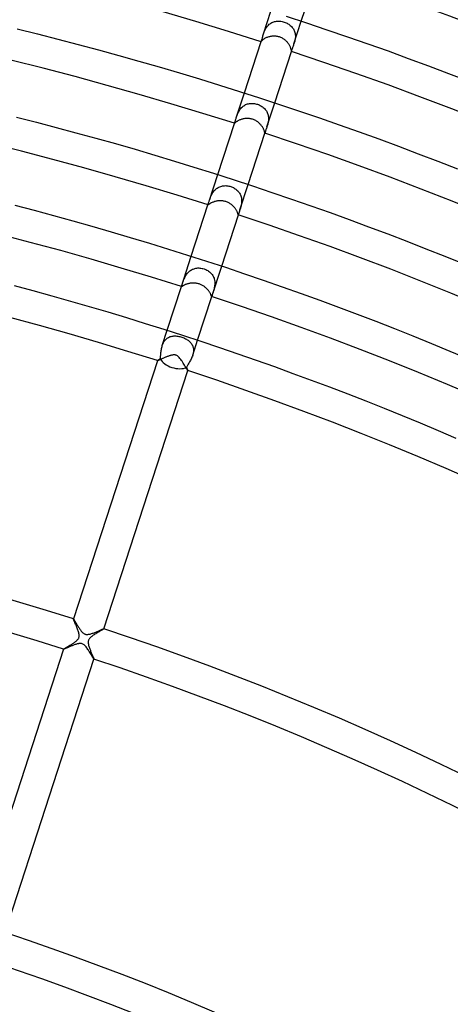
# Model space of a CAD drawing. Header units: millimetres. Extents: x -660 to 660, y -630 to 630.
# Tile 112 of 131: x 103 to 157, y 297 to 420. Entities that reach past the tile are written whole.
import ezdxf

# ---------------------------------------------------------------- set-up
doc = ezdxf.new("R2010")
doc.units = ezdxf.units.MM
doc.layers.add('HIDDEN', color=7, linetype='Continuous')
doc.layers.add('THICK', color=7, linetype='Continuous')

msp = doc.modelspace()

# ---------------------------------------------------------------- linework, layer by layer
at = {"layer": 'HIDDEN'}
for p, q in [((133.76, 418.16), (134.68, 420.98)), ((134.29, 419.17), (134.38, 419.26)), ((134.38, 419.26), (134.48, 419.35)), ((134.48, 419.35), (134.58, 419.43)), ((134.58, 419.43), (134.68, 419.5)), ((134.68, 419.5), (134.79, 419.56)), ((134.79, 419.56), (134.91, 419.62)), ((134.91, 419.62), (135.03, 419.66)), ((135.03, 419.66), (135.15, 419.7)), ((135.15, 419.7), (135.27, 419.72)), ((135.27, 419.72), (135.4, 419.74)), ((135.4, 419.74), (135.53, 419.75)), ((135.53, 419.75), (135.66, 419.75)), ((135.66, 419.75), (135.8, 419.75)), ((135.8, 419.75), (135.94, 419.73)), ((135.94, 419.73), (136.08, 419.71)), ((136.08, 419.71), (136.21, 419.68)), ((136.21, 419.68), (136.35, 419.64)), ((136.35, 419.64), (136.47, 419.59)), ((136.47, 419.59), (136.58, 419.55)), ((136.58, 419.55), (136.7, 419.49)), ((136.7, 419.49), (136.81, 419.43)), ((136.81, 419.43), (136.91, 419.37)), ((136.91, 419.37), (137.01, 419.3)), ((137.01, 419.3), (137.11, 419.22)), ((137.57, 416.92), (138.49, 419.74)), ((133.69, 417.93), (133.73, 418.04)), ((133.73, 418.04), (133.76, 418.16)), ((133.76, 418.16), (133.8, 418.27)), ((133.8, 418.27), (133.85, 418.39)), ((133.85, 418.39), (133.89, 418.5)), ((133.89, 418.5), (133.94, 418.62)), ((133.94, 418.62), (134, 418.73)), ((134, 418.73), (134.06, 418.85)), ((134.06, 418.85), (134.13, 418.96)), ((134.13, 418.96), (134.21, 419.06)), ((134.21, 419.06), (134.29, 419.17)), ((137.11, 419.22), (137.2, 419.14)), ((137.2, 419.14), (137.28, 419.06)), ((137.28, 419.06), (137.36, 418.97)), ((137.36, 418.97), (137.44, 418.87)), ((137.44, 418.87), (137.5, 418.77)), ((137.5, 418.77), (137.56, 418.67)), ((137.56, 418.67), (137.61, 418.56)), ((137.61, 418.56), (137.65, 418.45)), ((137.65, 418.45), (137.69, 418.33)), ((137.69, 418.33), (137.71, 418.21)), ((137.71, 418.21), (137.73, 418.09)), ((137.73, 418.09), (137.74, 417.97)), ((133.45, 417.18), (133.46, 417.19)), ((133.45, 417.18), (133.45, 417.18)), ((133.45, 417.18), (133.45, 417.18)), ((133.45, 417.18), (133.45, 417.18)), ((133.45, 417.18), (133.45, 417.18)), ((133.45, 417.18), (133.45, 417.18)), ((133.45, 417.18), (133.45, 417.18)), ((133.45, 417.18), (133.45, 417.18)), ((133.46, 417.19), (133.47, 417.21)), ((133.47, 417.21), (133.48, 417.24)), ((133.48, 417.24), (133.5, 417.28)), ((133.5, 417.28), (133.52, 417.33)), ((133.52, 417.33), (133.54, 417.39)), ((133.54, 417.39), (133.56, 417.46)), ((133.56, 417.46), (133.58, 417.54)), ((133.58, 417.54), (133.61, 417.62)), ((133.61, 417.62), (133.64, 417.72)), ((133.64, 417.72), (133.66, 417.82)), ((133.66, 417.82), (133.69, 417.93)), ((137.53, 416.82), (137.5, 416.72)), ((137.57, 416.92), (137.53, 416.82)), ((137.6, 417.03), (137.57, 416.92)), ((137.63, 417.13), (137.6, 417.03)), ((137.66, 417.25), (137.63, 417.13)), ((137.69, 417.36), (137.66, 417.25)), ((137.71, 417.48), (137.69, 417.36)), ((137.73, 417.6), (137.71, 417.48)), ((137.74, 417.72), (137.73, 417.6)), ((137.74, 417.97), (137.74, 417.85)), ((137.74, 417.85), (137.74, 417.72)), ((137.26, 416.01), (137.25, 415.98)), ((137.25, 415.98), (137.25, 415.96)), ((137.25, 415.96), (137.25, 415.94)), ((137.25, 415.94), (137.25, 415.94)), ((137.25, 415.94), (137.25, 415.94)), ((137.25, 415.94), (137.25, 415.94)), ((137.25, 415.94), (137.25, 415.94)), ((137.25, 415.94), (137.25, 415.94)), ((137.25, 415.94), (137.25, 415.94)), ((137.25, 415.94), (137.25, 415.94)), ((137.27, 416.04), (137.26, 416.01)), ((137.28, 416.09), (137.27, 416.04)), ((137.29, 416.14), (137.28, 416.09)), ((137.31, 416.21), (137.29, 416.14)), ((137.34, 416.28), (137.31, 416.21)), ((137.37, 416.36), (137.34, 416.28)), ((137.4, 416.44), (137.37, 416.36)), ((137.43, 416.53), (137.4, 416.44)), ((137.46, 416.62), (137.43, 416.53)), ((137.5, 416.72), (137.46, 416.62)), ((130.39, 407.76), (131.36, 410.76)), ((131.63, 409.34), (131.75, 409.38)), ((131.75, 409.38), (131.87, 409.41)), ((131.87, 409.41), (131.99, 409.43)), ((131.99, 409.43), (132.12, 409.44)), ((132.12, 409.44), (132.24, 409.45)), ((132.24, 409.45), (132.37, 409.45)), ((132.37, 409.45), (132.5, 409.44)), ((132.5, 409.44), (132.63, 409.43)), ((132.63, 409.43), (132.75, 409.4)), ((132.75, 409.4), (132.88, 409.37)), ((132.88, 409.37), (133, 409.34)), ((134.19, 406.53), (135.16, 409.52)), ((130.5, 408.08), (130.55, 408.19)), ((130.55, 408.19), (130.6, 408.3)), ((130.6, 408.3), (130.65, 408.41)), ((130.65, 408.41), (130.71, 408.52)), ((130.71, 408.52), (130.78, 408.63)), ((130.78, 408.63), (130.85, 408.73)), ((130.85, 408.73), (130.93, 408.83)), ((130.93, 408.83), (131.02, 408.92)), ((131.02, 408.92), (131.11, 409.01)), ((131.11, 409.01), (131.2, 409.09)), ((131.2, 409.09), (131.3, 409.16)), ((131.3, 409.16), (131.41, 409.23)), ((131.41, 409.23), (131.52, 409.29)), ((131.52, 409.29), (131.63, 409.34)), ((133, 409.34), (133.11, 409.3)), ((133.11, 409.3), (133.23, 409.25)), ((133.23, 409.25), (133.33, 409.2)), ((133.33, 409.2), (133.44, 409.14)), ((133.44, 409.14), (133.54, 409.08)), ((133.54, 409.08), (133.64, 409.02)), ((133.64, 409.02), (133.73, 408.95)), ((133.73, 408.95), (133.82, 408.87)), ((133.82, 408.87), (133.9, 408.79)), ((133.9, 408.79), (133.98, 408.7)), ((133.98, 408.7), (134.05, 408.61)), ((134.05, 408.61), (134.12, 408.52)), ((134.12, 408.52), (134.18, 408.42)), ((134.18, 408.42), (134.23, 408.31)), ((134.23, 408.31), (134.27, 408.2)), ((134.27, 408.2), (134.31, 408.09)), ((130.12, 406.95), (130.12, 406.96)), ((130.12, 406.96), (130.13, 406.96)), ((130.13, 406.95), (130.12, 406.95)), ((130.12, 406.95), (130.12, 406.95)), ((130.12, 406.95), (130.12, 406.95)), ((130.13, 406.97), (130.14, 407)), ((130.13, 406.96), (130.13, 406.97)), ((130.13, 406.96), (130.13, 406.96)), ((130.14, 407), (130.16, 407.04)), ((130.16, 407.04), (130.17, 407.08)), ((130.17, 407.08), (130.19, 407.14)), ((130.19, 407.14), (130.22, 407.21)), ((130.22, 407.21), (130.24, 407.29)), ((130.24, 407.29), (130.27, 407.37)), ((130.27, 407.37), (130.29, 407.46)), ((130.29, 407.46), (130.32, 407.56)), ((130.32, 407.56), (130.35, 407.66)), ((130.35, 407.66), (130.39, 407.77)), ((130.39, 407.77), (130.42, 407.87)), ((130.42, 407.87), (130.46, 407.97)), ((130.46, 407.97), (130.5, 408.08)), ((134.31, 406.94), (134.28, 406.83)), ((134.31, 408.09), (134.34, 407.98)), ((134.33, 407.05), (134.31, 406.94)), ((134.35, 407.16), (134.33, 407.05)), ((134.34, 407.98), (134.36, 407.86)), ((134.37, 407.28), (134.35, 407.16)), ((134.36, 407.86), (134.38, 407.75)), ((134.38, 407.39), (134.37, 407.28)), ((134.38, 407.75), (134.38, 407.63)), ((134.38, 407.63), (134.38, 407.51)), ((134.38, 407.51), (134.38, 407.39)), ((133.94, 405.76), (133.93, 405.74)), ((133.93, 405.74), (133.93, 405.72)), ((133.93, 405.72), (133.93, 405.72)), ((133.93, 405.72), (133.93, 405.72)), ((133.93, 405.72), (133.93, 405.72)), ((133.93, 405.72), (133.93, 405.72)), ((133.93, 405.72), (133.93, 405.72)), ((133.93, 405.72), (133.93, 405.72)), ((133.95, 405.79), (133.94, 405.76)), ((133.96, 405.83), (133.95, 405.79)), ((133.97, 405.88), (133.96, 405.83)), ((133.99, 405.94), (133.97, 405.88)), ((134.01, 406.01), (133.99, 405.94)), ((134.04, 406.08), (134.01, 406.01)), ((134.06, 406.16), (134.04, 406.08)), ((134.1, 406.24), (134.06, 406.16)), ((134.13, 406.34), (134.1, 406.24)), ((134.16, 406.43), (134.13, 406.34)), ((134.19, 406.53), (134.16, 406.43)), ((134.22, 406.63), (134.19, 406.53)), ((134.25, 406.73), (134.22, 406.63)), ((134.28, 406.83), (134.25, 406.73)), ((127, 397.34), (128.04, 400.53)), ((127.39, 398.24), (127.46, 398.34)), ((127.46, 398.34), (127.53, 398.44)), ((127.53, 398.44), (127.6, 398.53)), ((127.6, 398.53), (127.69, 398.62)), ((127.69, 398.62), (127.77, 398.71)), ((127.77, 398.71), (127.87, 398.78)), ((127.87, 398.78), (127.97, 398.85)), ((127.97, 398.85), (128.07, 398.92)), ((128.07, 398.92), (128.17, 398.97)), ((128.17, 398.97), (128.29, 399.02)), ((128.29, 399.02), (128.4, 399.06)), ((128.4, 399.06), (128.52, 399.09)), ((128.52, 399.09), (128.64, 399.12)), ((128.64, 399.12), (128.76, 399.14)), ((128.76, 399.14), (128.89, 399.14)), ((128.89, 399.14), (129.02, 399.15)), ((129.02, 399.15), (129.14, 399.14)), ((129.14, 399.14), (129.27, 399.12)), ((129.27, 399.12), (129.4, 399.1)), ((129.4, 399.1), (129.53, 399.07)), ((129.53, 399.07), (129.65, 399.03)), ((129.65, 399.03), (129.77, 398.99)), ((129.77, 398.99), (129.88, 398.95)), ((129.88, 398.95), (129.99, 398.9)), ((129.99, 398.9), (130.09, 398.84)), ((130.09, 398.84), (130.2, 398.77)), ((130.2, 398.77), (130.3, 398.71)), ((130.3, 398.71), (130.39, 398.63)), ((130.39, 398.63), (130.48, 398.55)), ((130.48, 398.55), (130.56, 398.47)), ((130.56, 398.47), (130.64, 398.38)), ((130.64, 398.38), (130.71, 398.29)), ((130.71, 398.29), (130.77, 398.19)), ((130.8, 396.1), (131.84, 399.3)), ((126.89, 396.98), (126.91, 397.06)), ((126.91, 397.06), (126.94, 397.15)), ((126.94, 397.15), (126.97, 397.24)), ((126.97, 397.24), (127, 397.34)), ((127, 397.34), (127.03, 397.43)), ((127.03, 397.43), (127.06, 397.53)), ((127.06, 397.53), (127.1, 397.62)), ((127.1, 397.62), (127.14, 397.72)), ((127.14, 397.72), (127.18, 397.82)), ((127.18, 397.82), (127.22, 397.93)), ((127.22, 397.93), (127.27, 398.03)), ((127.27, 398.03), (127.33, 398.13)), ((127.33, 398.13), (127.39, 398.24)), ((130.77, 398.19), (130.83, 398.08)), ((130.83, 398.08), (130.88, 397.98)), ((130.88, 397.98), (130.92, 397.87)), ((130.92, 397.87), (130.96, 397.75)), ((130.96, 397.75), (130.99, 397.64)), ((130.99, 397.64), (131.01, 397.52)), ((131.02, 397.04), (131, 396.92)), ((131.01, 397.52), (131.02, 397.4)), ((131.02, 397.4), (131.02, 397.28)), ((131.02, 397.28), (131.02, 397.16)), ((131.02, 397.16), (131.02, 397.04)), ((126.8, 396.73), (126.82, 396.77)), ((126.81, 396.76), (126.82, 396.77)), ((126.81, 396.75), (126.81, 396.76)), ((126.81, 396.74), (126.81, 396.75)), ((126.81, 396.73), (126.81, 396.74)), ((126.81, 396.73), (126.81, 396.73)), ((126.81, 396.73), (126.81, 396.73)), ((126.82, 396.77), (126.83, 396.81)), ((126.83, 396.81), (126.84, 396.86)), ((126.84, 396.86), (126.86, 396.91)), ((126.86, 396.91), (126.89, 396.98)), ((130.72, 395.85), (130.7, 395.78)), ((130.75, 395.93), (130.72, 395.85)), ((130.77, 396.01), (130.75, 395.93)), ((130.8, 396.1), (130.77, 396.01)), ((130.83, 396.19), (130.8, 396.1)), ((130.86, 396.28), (130.83, 396.19)), ((130.89, 396.38), (130.86, 396.28)), ((130.92, 396.48), (130.89, 396.38)), ((130.94, 396.59), (130.92, 396.48)), ((130.97, 396.7), (130.94, 396.59)), ((130.99, 396.81), (130.97, 396.7)), ((131, 396.92), (130.99, 396.81)), ((130.61, 395.5), (130.6, 395.5)), ((130.6, 395.5), (130.6, 395.49)), ((130.61, 395.49), (130.62, 395.54)), ((130.62, 395.52), (130.61, 395.51)), ((130.61, 395.51), (130.61, 395.5)), ((130.61, 395.5), (130.61, 395.5)), ((130.63, 395.57), (130.62, 395.54)), ((130.62, 395.54), (130.62, 395.52)), ((130.64, 395.61), (130.63, 395.57)), ((130.66, 395.65), (130.64, 395.61)), ((130.68, 395.71), (130.66, 395.65)), ((130.7, 395.78), (130.68, 395.71)), ((123.48, 386.5), (124.72, 390.31)), ((124.36, 388.32), (124.45, 388.4)), ((124.45, 388.4), (124.54, 388.48)), ((124.54, 388.48), (124.64, 388.55)), ((124.64, 388.55), (124.74, 388.61)), ((124.74, 388.61), (124.85, 388.67)), ((124.85, 388.67), (124.96, 388.71)), ((124.96, 388.71), (125.07, 388.75)), ((125.07, 388.75), (125.18, 388.79)), ((125.18, 388.79), (125.3, 388.81)), ((125.3, 388.81), (125.42, 388.83)), ((125.42, 388.83), (125.55, 388.84)), ((125.55, 388.84), (125.67, 388.84)), ((125.67, 388.84), (125.8, 388.83)), ((125.8, 388.83), (125.93, 388.82)), ((125.93, 388.82), (126.06, 388.79)), ((126.06, 388.79), (126.18, 388.76)), ((126.18, 388.76), (126.31, 388.73)), ((126.31, 388.73), (126.43, 388.69)), ((126.43, 388.69), (126.55, 388.64)), ((126.55, 388.64), (126.66, 388.58)), ((126.66, 388.58), (126.77, 388.52)), ((126.77, 388.52), (126.88, 388.45)), ((126.88, 388.45), (126.98, 388.37)), ((127.28, 385.27), (128.52, 389.07)), ((123.69, 387.15), (123.73, 387.25)), ((123.73, 387.25), (123.76, 387.34)), ((123.76, 387.34), (123.8, 387.44)), ((123.8, 387.44), (123.85, 387.54)), ((123.85, 387.54), (123.89, 387.64)), ((123.89, 387.64), (123.94, 387.74)), ((123.94, 387.74), (124, 387.84)), ((124, 387.84), (124.06, 387.94)), ((124.06, 387.94), (124.13, 388.04)), ((124.13, 388.04), (124.2, 388.14)), ((124.2, 388.14), (124.28, 388.23)), ((124.28, 388.23), (124.36, 388.32)), ((126.98, 388.37), (127.08, 388.29)), ((127.08, 388.29), (127.17, 388.2)), ((127.17, 388.2), (127.25, 388.11)), ((127.25, 388.11), (127.33, 388.01)), ((127.33, 388.01), (127.4, 387.91)), ((127.4, 387.91), (127.46, 387.8)), ((127.46, 387.8), (127.51, 387.69)), ((127.51, 387.69), (127.56, 387.58)), ((127.56, 387.58), (127.6, 387.46)), ((127.6, 387.46), (127.63, 387.33)), ((127.63, 387.33), (127.65, 387.21)), ((127.65, 387.21), (127.66, 387.08)), ((123.49, 386.54), (123.5, 386.57)), ((123.49, 386.52), (123.49, 386.54)), ((123.49, 386.5), (123.49, 386.52)), ((123.5, 386.5), (123.49, 386.5)), ((123.5, 386.57), (123.51, 386.6)), ((123.51, 386.6), (123.53, 386.65)), ((123.53, 386.65), (123.54, 386.7)), ((123.54, 386.7), (123.56, 386.76)), ((123.56, 386.76), (123.58, 386.83)), ((123.58, 386.83), (123.61, 386.9)), ((123.61, 386.9), (123.63, 386.98)), ((123.63, 386.98), (123.66, 387.06)), ((123.66, 387.06), (123.69, 387.15)), ((127.5, 385.95), (127.47, 385.86)), ((127.53, 386.05), (127.5, 385.95)), ((127.56, 386.15), (127.53, 386.05)), ((127.58, 386.25), (127.56, 386.15)), ((127.6, 386.36), (127.58, 386.25)), ((127.63, 386.48), (127.6, 386.36)), ((127.64, 386.59), (127.63, 386.48)), ((127.66, 386.71), (127.64, 386.59)), ((127.66, 387.08), (127.66, 386.96)), ((127.66, 386.96), (127.66, 386.84)), ((127.66, 386.84), (127.66, 386.71)), ((127.28, 385.28), (127.27, 385.27)), ((127.29, 385.31), (127.28, 385.29)), ((127.28, 385.29), (127.28, 385.28)), ((127.31, 385.34), (127.29, 385.31)), ((127.32, 385.37), (127.31, 385.34)), ((127.33, 385.42), (127.32, 385.37)), ((127.35, 385.48), (127.33, 385.42)), ((127.37, 385.54), (127.35, 385.48)), ((127.39, 385.61), (127.37, 385.54)), ((127.42, 385.69), (127.39, 385.61)), ((127.45, 385.77), (127.42, 385.69)), ((127.47, 385.86), (127.45, 385.77)), ((121.09, 379.14), (121.7, 381.04)), ((121.36, 379.7), (121.43, 379.79)), ((121.43, 379.79), (121.51, 379.88)), ((121.51, 379.88), (121.6, 379.96)), ((121.6, 379.96), (121.69, 380.03)), ((121.69, 380.03), (121.78, 380.1)), ((121.78, 380.1), (121.88, 380.15)), ((121.88, 380.15), (121.99, 380.2)), ((121.99, 380.2), (122.09, 380.24)), ((122.09, 380.24), (122.2, 380.27)), ((122.2, 380.27), (122.31, 380.29)), ((122.31, 380.29), (122.43, 380.31)), ((122.43, 380.31), (122.54, 380.32)), ((122.54, 380.32), (122.66, 380.32)), ((122.66, 380.32), (122.78, 380.32)), ((122.78, 380.32), (122.9, 380.3)), ((122.9, 380.3), (123.03, 380.29)), ((123.03, 380.29), (123.15, 380.27)), ((123.15, 380.27), (123.28, 380.24)), ((123.28, 380.24), (123.4, 380.21)), ((123.4, 380.21), (123.52, 380.17)), ((123.52, 380.17), (123.65, 380.13)), ((123.65, 380.13), (123.77, 380.08)), ((123.77, 380.08), (123.88, 380.03)), ((123.88, 380.03), (124, 379.97)), ((124, 379.97), (124.11, 379.91)), ((124.11, 379.91), (124.21, 379.85)), ((124.21, 379.85), (124.31, 379.78)), ((124.31, 379.78), (124.41, 379.71)), ((124.89, 377.9), (125.51, 379.8)), ((120.95, 378.51), (120.97, 378.64)), ((120.97, 378.64), (120.99, 378.76)), ((120.99, 378.76), (121.02, 378.89)), ((121.02, 378.89), (121.05, 379.01)), ((121.05, 379.01), (121.09, 379.14)), ((121.09, 379.14), (121.13, 379.26)), ((121.13, 379.26), (121.18, 379.37)), ((121.18, 379.37), (121.23, 379.49)), ((121.23, 379.49), (121.29, 379.6)), ((121.29, 379.6), (121.36, 379.7)), ((124.41, 379.71), (124.49, 379.64)), ((124.49, 379.64), (124.58, 379.56)), ((124.58, 379.56), (124.65, 379.47)), ((124.65, 379.47), (124.72, 379.38)), ((124.72, 379.38), (124.79, 379.29)), ((124.79, 379.29), (124.84, 379.19)), ((124.84, 379.19), (124.89, 379.09)), ((124.89, 379.09), (124.93, 378.98)), ((124.93, 378.98), (124.96, 378.87)), ((124.96, 378.87), (124.98, 378.76)), ((124.98, 378.76), (124.99, 378.64)), ((124.99, 378.64), (125, 378.52)), ((120.54, 377.29), (120.57, 377.31)), ((120.57, 377.31), (120.6, 377.33)), ((120.6, 377.33), (120.63, 377.35)), ((120.63, 377.35), (120.66, 377.37)), ((120.66, 377.37), (120.7, 377.39)), ((120.7, 377.39), (120.74, 377.41)), ((120.74, 377.41), (120.78, 377.44)), ((120.78, 377.44), (120.83, 377.47)), ((120.83, 377.47), (120.85, 377.55)), ((120.85, 377.55), (120.86, 377.64)), ((120.86, 377.64), (120.87, 377.74)), ((120.87, 377.74), (120.88, 377.84)), ((120.88, 377.84), (120.89, 377.94)), ((120.89, 377.94), (120.9, 378.05)), ((120.9, 378.05), (120.91, 378.16)), ((120.91, 378.16), (120.92, 378.27)), ((120.92, 378.27), (120.94, 378.39)), ((120.94, 378.39), (120.95, 378.51)), ((124.63, 377.31), (124.57, 377.21)), ((124.69, 377.43), (124.63, 377.31)), ((124.75, 377.54), (124.69, 377.43)), ((124.8, 377.66), (124.75, 377.54)), ((124.85, 377.78), (124.8, 377.66)), ((124.89, 377.9), (124.85, 377.78)), ((124.93, 378.02), (124.89, 377.9)), ((124.96, 378.15), (124.93, 378.02)), ((124.98, 378.27), (124.96, 378.15)), ((124.99, 378.39), (124.98, 378.27)), ((125, 378.52), (124.99, 378.39)), ((120.47, 377.24), (120.48, 377.25)), ((120.47, 377.23), (120.47, 377.24)), ((120.47, 377.23), (120.47, 377.23)), ((120.47, 377.23), (120.47, 377.23)), ((120.47, 377.23), (120.47, 377.23)), ((120.47, 377.23), (120.47, 377.23)), ((120.47, 377.23), (120.47, 377.23)), ((120.47, 377.23), (120.47, 377.23)), ((120.48, 377.25), (120.49, 377.25)), ((120.49, 377.25), (120.5, 377.27)), ((120.5, 377.27), (120.52, 377.28)), ((120.52, 377.28), (120.54, 377.29)), ((124.15, 376.47), (124.12, 376.4)), ((124.12, 376.4), (124.14, 376.33)), ((124.14, 376.33), (124.17, 376.27)), ((124.19, 376.55), (124.15, 376.47)), ((124.17, 376.27), (124.19, 376.21)), ((124.23, 376.63), (124.19, 376.55)), ((124.19, 376.21), (124.22, 376.16)), ((124.22, 376.16), (124.23, 376.12)), ((124.28, 376.72), (124.23, 376.63)), ((124.23, 376.12), (124.25, 376.08)), ((124.25, 376.08), (124.26, 376.05)), ((124.34, 376.81), (124.28, 376.72)), ((124.39, 376.91), (124.34, 376.81)), ((124.45, 377), (124.39, 376.91)), ((124.51, 377.1), (124.45, 377)), ((124.57, 377.21), (124.51, 377.1)), ((124.26, 376.05), (124.27, 376.02)), ((124.27, 376.02), (124.27, 376.01)), ((124.27, 376.01), (124.27, 376)), ((124.27, 376), (124.27, 376)), ((124.27, 376), (124.27, 376)), ((124.27, 376), (124.27, 376)), ((124.27, 376), (124.27, 376)), ((124.27, 376), (124.27, 376)), ((124.27, 376), (124.27, 376)), ((109.96, 344.88), (109.96, 344.89)), ((109.96, 344.89), (109.96, 344.89)), ((109.96, 344.89), (109.96, 344.89)), ((109.96, 344.89), (109.96, 344.89)), ((109.96, 344.89), (109.96, 344.89)), ((109.96, 344.89), (109.96, 344.89)), ((109.96, 344.89), (109.96, 344.89)), ((109.97, 344.85), (109.96, 344.88)), ((109.98, 344.81), (109.97, 344.85)), ((110.01, 344.75), (109.98, 344.81)), ((110.03, 344.69), (110.01, 344.75)), ((110.07, 344.61), (110.03, 344.69)), ((110.1, 344.52), (110.07, 344.61)), ((110.15, 344.43), (110.1, 344.52)), ((110.19, 344.32), (110.15, 344.43)), ((110.24, 344.21), (110.19, 344.32)), ((110.29, 344.1), (110.24, 344.21)), ((110.34, 343.98), (110.29, 344.1)), ((110.39, 343.86), (110.34, 343.98)), ((110.43, 343.74), (110.39, 343.86)), ((110.48, 343.62), (110.43, 343.74)), ((110.53, 343.5), (110.48, 343.62)), ((110.57, 343.38), (110.53, 343.5)), ((110.6, 343.27), (110.57, 343.38)), ((110.63, 343.16), (110.6, 343.27)), ((110.66, 343.05), (110.63, 343.16)), ((110.68, 342.94), (110.66, 343.05)), ((110.69, 342.84), (110.68, 342.94)), ((110.68, 342.74), (110.69, 342.84)), ((112.45, 342.84), (112.36, 342.77)), ((112.55, 342.9), (112.45, 342.84)), ((112.65, 342.97), (112.55, 342.9)), ((112.75, 343.04), (112.65, 342.97)), ((112.86, 343.1), (112.75, 343.04)), ((112.96, 343.16), (112.86, 343.1)), ((113.07, 343.23), (112.96, 343.16)), ((113.17, 343.29), (113.07, 343.23)), ((113.26, 343.34), (113.17, 343.29)), ((113.36, 343.4), (113.26, 343.34)), ((113.44, 343.45), (113.36, 343.4)), ((113.52, 343.5), (113.44, 343.45)), ((113.59, 343.54), (113.52, 343.5)), ((113.65, 343.57), (113.59, 343.54)), ((113.7, 343.6), (113.65, 343.57)), ((113.73, 343.63), (113.7, 343.6)), ((113.75, 343.65), (113.73, 343.63)), ((113.76, 343.66), (113.75, 343.65)), ((113.76, 343.66), (113.76, 343.66)), ((113.76, 343.66), (113.76, 343.66)), ((113.76, 343.66), (113.76, 343.66)), ((113.76, 343.66), (113.76, 343.66)), ((113.76, 343.66), (113.76, 343.66)), ((113.76, 343.66), (113.76, 343.66)), ((109.39, 341.51), (109.46, 341.55)), ((109.46, 341.55), (109.52, 341.59)), ((109.52, 341.59), (109.58, 341.62)), ((109.58, 341.62), (109.65, 341.66)), ((109.65, 341.66), (109.71, 341.7)), ((109.71, 341.7), (109.77, 341.74)), ((109.77, 341.74), (109.84, 341.78)), ((109.84, 341.78), (109.9, 341.82)), ((109.9, 341.82), (109.96, 341.86)), ((109.96, 341.86), (110.02, 341.91)), ((110.02, 341.91), (110.08, 341.95)), ((110.08, 341.95), (110.13, 341.99)), ((110.13, 341.99), (110.19, 342.03)), ((110.19, 342.03), (110.24, 342.07)), ((110.24, 342.07), (110.29, 342.11)), ((110.29, 342.11), (110.34, 342.15)), ((110.34, 342.15), (110.39, 342.19)), ((110.39, 342.19), (110.44, 342.24)), ((110.44, 342.24), (110.49, 342.3)), ((110.49, 342.3), (110.54, 342.36)), ((110.54, 342.36), (110.59, 342.43)), ((110.59, 342.43), (110.63, 342.5)), ((110.63, 342.5), (110.65, 342.58)), ((110.65, 342.58), (110.67, 342.66)), ((110.67, 342.66), (110.68, 342.74)), ((111.82, 342.11), (111.81, 342.04)), ((111.81, 342.04), (111.81, 341.98)), ((111.81, 341.98), (111.81, 341.91)), ((111.81, 341.91), (111.81, 341.83)), ((111.81, 341.83), (111.83, 341.75)), ((111.84, 342.17), (111.82, 342.11)), ((111.83, 341.75), (111.84, 341.66)), ((111.86, 342.23), (111.84, 342.17)), ((111.84, 341.66), (111.87, 341.57)), ((111.89, 342.3), (111.86, 342.23)), ((111.87, 341.57), (111.9, 341.47)), ((111.92, 342.36), (111.89, 342.3)), ((111.97, 342.43), (111.92, 342.36)), ((112.03, 342.5), (111.97, 342.43)), ((112.1, 342.57), (112.03, 342.5)), ((112.18, 342.64), (112.1, 342.57)), ((112.27, 342.7), (112.18, 342.64)), ((112.36, 342.77), (112.27, 342.7)), ((108.73, 341.09), (108.72, 341.09)), ((108.72, 341.09), (108.72, 341.09)), ((108.72, 341.09), (108.73, 341.09)), ((108.73, 341.1), (108.74, 341.11)), ((108.73, 341.09), (108.73, 341.1)), ((108.73, 341.09), (108.73, 341.09)), ((108.73, 341.09), (108.73, 341.09)), ((108.73, 341.09), (108.73, 341.09)), ((108.74, 341.11), (108.75, 341.12)), ((108.75, 341.12), (108.77, 341.13)), ((108.77, 341.13), (108.79, 341.15)), ((108.79, 341.15), (108.82, 341.16)), ((108.82, 341.16), (108.85, 341.18)), ((108.85, 341.18), (108.89, 341.2)), ((108.89, 341.2), (108.92, 341.23)), ((108.92, 341.23), (108.97, 341.25)), ((108.97, 341.25), (109.01, 341.28)), ((109.01, 341.28), (109.06, 341.31)), ((109.06, 341.31), (109.11, 341.34)), ((109.11, 341.34), (109.16, 341.37)), ((109.16, 341.37), (109.22, 341.4)), ((109.22, 341.4), (109.27, 341.44)), ((109.27, 341.44), (109.33, 341.47)), ((109.33, 341.47), (109.39, 341.51)), ((111.9, 341.47), (111.93, 341.37)), ((111.93, 341.37), (111.96, 341.27)), ((111.96, 341.27), (112, 341.16)), ((112, 341.16), (112.04, 341.06)), ((112.04, 341.06), (112.08, 340.96)), ((112.08, 340.96), (112.12, 340.85)), ((112.12, 340.85), (112.16, 340.76)), ((112.16, 340.76), (112.2, 340.66)), ((112.2, 340.66), (112.24, 340.57)), ((112.24, 340.57), (112.28, 340.48)), ((112.28, 340.48), (112.32, 340.39)), ((112.32, 340.39), (112.35, 340.31)), ((112.35, 340.31), (112.38, 340.24)), ((112.38, 340.24), (112.41, 340.17)), ((112.41, 340.17), (112.44, 340.1)), ((112.44, 340.1), (112.46, 340.04)), ((112.46, 340.04), (112.48, 339.99)), ((112.48, 339.99), (112.5, 339.95)), ((112.5, 339.95), (112.51, 339.91)), ((112.51, 339.91), (112.52, 339.89)), ((112.52, 339.89), (112.53, 339.87)), ((112.53, 339.87), (112.53, 339.86)), ((112.53, 339.86), (112.53, 339.86)), ((112.53, 339.86), (112.53, 339.86)), ((112.53, 339.86), (112.53, 339.86)), ((112.53, 339.86), (112.53, 339.86)), ((112.53, 339.86), (112.53, 339.86)), ((112.53, 339.86), (112.53, 339.86))]:
    msp.add_line(p, q, dxfattribs=at)
for start_param, end_param in [(-2.614487, -1.570796), (-1.570796, -0.527105)]:
    msp.add_ellipse((122.65, 377.49), major_axis=(1.9, -0.62), ratio=0.580131, start_param=start_param, end_param=end_param, dxfattribs=at)
at = {"layer": 'THICK'}
for p, q in [((138.49, 419.74), (140.58, 426.18)), ((136.59, 420.37), (139.15, 419.53)), ((139.15, 419.53), (141.7, 418.67)), ((102.91, 418.79), (105.46, 418.16)), ((105.46, 418.16), (108.01, 417.5)), ((141.7, 418.67), (144.26, 417.8)), ((108.01, 417.5), (110.56, 416.84)), ((110.56, 416.84), (113.1, 416.16)), ((131.36, 410.76), (133.45, 417.18)), ((133.46, 417.21), (133.45, 417.19)), ((133.45, 417.19), (133.45, 417.18)), ((133.45, 417.18), (133.45, 417.18)), ((133.48, 417.22), (133.46, 417.21)), ((133.5, 417.25), (133.48, 417.22)), ((133.52, 417.27), (133.5, 417.25)), ((133.55, 417.3), (133.52, 417.27)), ((133.58, 417.33), (133.55, 417.3)), ((133.62, 417.37), (133.58, 417.33)), ((133.67, 417.41), (133.62, 417.37)), ((133.72, 417.45), (133.67, 417.41)), ((133.78, 417.49), (133.72, 417.45)), ((133.84, 417.53), (133.78, 417.49)), ((133.9, 417.57), (133.84, 417.53)), ((133.98, 417.6), (133.9, 417.57)), ((134.06, 417.64), (133.98, 417.6)), ((134.14, 417.68), (134.06, 417.64)), ((134.22, 417.71), (134.14, 417.68)), ((134.31, 417.75), (134.22, 417.71)), ((134.41, 417.78), (134.31, 417.75)), ((134.5, 417.8), (134.41, 417.78)), ((134.6, 417.82), (134.5, 417.8)), ((134.7, 417.84), (134.6, 417.82)), ((134.8, 417.86), (134.7, 417.84)), ((134.9, 417.87), (134.8, 417.86)), ((135.01, 417.87), (134.9, 417.87)), ((135.11, 417.87), (135.01, 417.87)), ((135.22, 417.87), (135.11, 417.87)), ((135.32, 417.86), (135.22, 417.87)), ((135.43, 417.84), (135.32, 417.86)), ((135.53, 417.82), (135.43, 417.84)), ((135.64, 417.8), (135.53, 417.82)), ((135.74, 417.77), (135.64, 417.8)), ((135.84, 417.73), (135.74, 417.77)), ((135.93, 417.69), (135.84, 417.73)), ((136.03, 417.65), (135.93, 417.69)), ((136.12, 417.6), (136.03, 417.65)), ((136.2, 417.55), (136.12, 417.6)), ((136.29, 417.5), (136.2, 417.55)), ((136.37, 417.44), (136.29, 417.5)), ((136.45, 417.38), (136.37, 417.44)), ((136.53, 417.31), (136.45, 417.38)), ((136.6, 417.24), (136.53, 417.31)), ((136.67, 417.17), (136.6, 417.24)), ((136.74, 417.1), (136.67, 417.17)), ((136.8, 417.03), (136.74, 417.1)), ((136.86, 416.95), (136.8, 417.03)), ((136.91, 416.88), (136.86, 416.95)), ((136.96, 416.8), (136.91, 416.88)), ((137.01, 416.72), (136.96, 416.8)), ((144.26, 417.8), (146.8, 416.91)), ((146.8, 416.91), (149.34, 416.01)), ((113.1, 416.16), (115.63, 415.46)), ((135.16, 409.52), (137.25, 415.94)), ((137.05, 416.65), (137.01, 416.72)), ((137.08, 416.57), (137.05, 416.65)), ((137.12, 416.5), (137.08, 416.57)), ((137.15, 416.43), (137.12, 416.5)), ((137.17, 416.37), (137.15, 416.43)), ((137.19, 416.3), (137.17, 416.37)), ((137.21, 416.25), (137.19, 416.3)), ((137.22, 416.19), (137.21, 416.25)), ((137.23, 416.14), (137.22, 416.19)), ((137.24, 416.1), (137.23, 416.14)), ((137.25, 416.06), (137.24, 416.1)), ((137.25, 416.03), (137.25, 416.06)), ((137.25, 416), (137.25, 416.03)), ((137.25, 415.97), (137.25, 416)), ((137.25, 415.96), (137.25, 415.97)), ((137.25, 415.95), (137.25, 415.96)), ((137.25, 415.94), (137.25, 415.95)), ((149.34, 416.01), (151.88, 415.09)), ((115.63, 415.46), (118.17, 414.74)), ((118.17, 414.74), (120.69, 414.02)), ((151.88, 415.09), (154.41, 414.15)), ((120.69, 414.02), (123.22, 413.27)), ((123.22, 413.27), (125.74, 412.51)), ((154.41, 414.15), (156.93, 413.2)), ((156.93, 413.2), (159.45, 412.24)), ((125.74, 412.51), (128.25, 411.74)), ((128.25, 411.74), (130.76, 410.95)), ((130.76, 410.95), (133.26, 410.14)), ((133.26, 410.14), (135.76, 409.32)), ((135.76, 409.32), (138.26, 408.49)), ((138.26, 408.49), (140.75, 407.64)), ((102.83, 407.73), (105.32, 407.1)), ((105.32, 407.1), (107.8, 406.45)), ((128.04, 400.53), (130.12, 406.95)), ((130.14, 406.97), (130.13, 406.96)), ((130.13, 406.96), (130.13, 406.95)), ((130.13, 406.95), (130.13, 406.95)), ((130.16, 406.98), (130.14, 406.97)), ((130.18, 407), (130.16, 406.98)), ((130.2, 407.02), (130.18, 407)), ((130.23, 407.05), (130.2, 407.02)), ((130.26, 407.07), (130.23, 407.05)), ((130.3, 407.1), (130.26, 407.07)), ((130.34, 407.14), (130.3, 407.1)), ((130.39, 407.17), (130.34, 407.14)), ((130.44, 407.2), (130.39, 407.17)), ((130.5, 407.24), (130.44, 407.2)), ((130.56, 407.28), (130.5, 407.24)), ((130.63, 407.31), (130.56, 407.28)), ((130.7, 407.35), (130.63, 407.31)), ((130.78, 407.38), (130.7, 407.35)), ((130.86, 407.41), (130.78, 407.38)), ((130.94, 407.44), (130.86, 407.41)), ((131.03, 407.47), (130.94, 407.44)), ((131.12, 407.49), (131.03, 407.47)), ((131.21, 407.51), (131.12, 407.49)), ((131.3, 407.53), (131.21, 407.51)), ((131.4, 407.54), (131.3, 407.53)), ((131.5, 407.56), (131.4, 407.54)), ((131.6, 407.56), (131.5, 407.56)), ((131.7, 407.56), (131.6, 407.56)), ((131.8, 407.56), (131.7, 407.56)), ((131.9, 407.56), (131.8, 407.56)), ((132, 407.54), (131.9, 407.56)), ((132.1, 407.53), (132, 407.54)), ((132.2, 407.51), (132.1, 407.53)), ((132.29, 407.48), (132.2, 407.51)), ((132.39, 407.46), (132.29, 407.48)), ((132.49, 407.42), (132.39, 407.46)), ((132.59, 407.38), (132.49, 407.42)), ((132.68, 407.34), (132.59, 407.38)), ((132.78, 407.29), (132.68, 407.34)), ((132.87, 407.23), (132.78, 407.29)), ((132.96, 407.18), (132.87, 407.23)), ((133.04, 407.12), (132.96, 407.18)), ((133.12, 407.05), (133.04, 407.12)), ((133.2, 406.99), (133.12, 407.05)), ((133.27, 406.92), (133.2, 406.99)), ((133.34, 406.85), (133.27, 406.92)), ((140.75, 407.64), (143.23, 406.77)), ((107.8, 406.45), (110.28, 405.78)), ((110.28, 405.78), (112.75, 405.1)), ((131.84, 399.3), (133.93, 405.72)), ((133.4, 406.78), (133.34, 406.85)), ((133.46, 406.71), (133.4, 406.78)), ((133.52, 406.64), (133.46, 406.71)), ((133.57, 406.57), (133.52, 406.64)), ((133.62, 406.5), (133.57, 406.57)), ((133.66, 406.43), (133.62, 406.5)), ((133.7, 406.35), (133.66, 406.43)), ((133.74, 406.29), (133.7, 406.35)), ((133.77, 406.22), (133.74, 406.29)), ((133.8, 406.15), (133.77, 406.22)), ((133.83, 406.09), (133.8, 406.15)), ((133.85, 406.04), (133.83, 406.09)), ((133.87, 405.98), (133.85, 406.04)), ((133.88, 405.93), (133.87, 405.98)), ((133.89, 405.89), (133.88, 405.93)), ((133.9, 405.85), (133.89, 405.89)), ((133.91, 405.81), (133.9, 405.85)), ((133.91, 405.79), (133.91, 405.81)), ((133.92, 405.76), (133.91, 405.79)), ((133.92, 405.74), (133.92, 405.76)), ((133.92, 405.73), (133.92, 405.74)), ((133.93, 405.72), (133.92, 405.73)), ((133.93, 405.72), (133.93, 405.72)), ((143.23, 406.77), (145.71, 405.89)), ((145.71, 405.89), (148.18, 404.99)), ((112.75, 405.1), (115.22, 404.41)), ((148.18, 404.99), (150.65, 404.08)), ((115.22, 404.41), (117.69, 403.7)), ((117.69, 403.7), (120.15, 402.97)), ((150.65, 404.08), (153.11, 403.15)), ((120.15, 402.97), (122.6, 402.23)), ((122.6, 402.23), (125.05, 401.47)), ((153.11, 403.15), (155.57, 402.21)), ((155.57, 402.21), (158.02, 401.26)), ((125.05, 401.47), (127.5, 400.7)), ((127.5, 400.7), (129.94, 399.92)), ((129.94, 399.92), (132.38, 399.12)), ((132.38, 399.12), (134.81, 398.3)), ((134.81, 398.3), (137.24, 397.47)), ((127.33, 397.04), (127.26, 397.01)), ((127.4, 397.07), (127.33, 397.04)), ((127.48, 397.1), (127.4, 397.07)), ((127.56, 397.13), (127.48, 397.1)), ((127.64, 397.16), (127.56, 397.13)), ((127.72, 397.18), (127.64, 397.16)), ((127.81, 397.2), (127.72, 397.18)), ((127.9, 397.22), (127.81, 397.2)), ((127.99, 397.23), (127.9, 397.22)), ((128.08, 397.24), (127.99, 397.23)), ((128.18, 397.25), (128.08, 397.24)), ((128.27, 397.26), (128.18, 397.25)), ((128.37, 397.26), (128.27, 397.26)), ((128.47, 397.25), (128.37, 397.26)), ((128.56, 397.25), (128.47, 397.25)), ((128.66, 397.23), (128.56, 397.25)), ((128.76, 397.22), (128.66, 397.23)), ((128.85, 397.2), (128.76, 397.22)), ((128.95, 397.17), (128.85, 397.2)), ((129.04, 397.15), (128.95, 397.17)), ((129.14, 397.11), (129.04, 397.15)), ((129.23, 397.07), (129.14, 397.11)), ((129.33, 397.03), (129.23, 397.07)), ((137.24, 397.47), (139.66, 396.63)), ((102.63, 396.69), (105.04, 396.06)), ((105.04, 396.06), (107.46, 395.41)), ((124.72, 390.31), (126.8, 396.73)), ((126.82, 396.73), (126.81, 396.73)), ((126.81, 396.73), (126.81, 396.73)), ((126.84, 396.74), (126.82, 396.73)), ((126.85, 396.75), (126.84, 396.74)), ((126.87, 396.77), (126.85, 396.75)), ((126.9, 396.79), (126.87, 396.77)), ((126.93, 396.81), (126.9, 396.79)), ((126.96, 396.83), (126.93, 396.81)), ((127, 396.86), (126.96, 396.83)), ((127.04, 396.89), (127, 396.86)), ((127.09, 396.92), (127.04, 396.89)), ((127.14, 396.95), (127.09, 396.92)), ((127.2, 396.98), (127.14, 396.95)), ((127.26, 397.01), (127.2, 396.98)), ((129.42, 396.99), (129.33, 397.03)), ((129.5, 396.94), (129.42, 396.99)), ((129.59, 396.88), (129.5, 396.94)), ((129.67, 396.82), (129.59, 396.88)), ((129.75, 396.77), (129.67, 396.82)), ((129.83, 396.7), (129.75, 396.77)), ((129.9, 396.64), (129.83, 396.7)), ((129.97, 396.57), (129.9, 396.64)), ((130.03, 396.51), (129.97, 396.57)), ((130.09, 396.44), (130.03, 396.51)), ((130.15, 396.37), (130.09, 396.44)), ((130.2, 396.3), (130.15, 396.37)), ((130.25, 396.24), (130.2, 396.3)), ((130.3, 396.17), (130.25, 396.24)), ((130.34, 396.1), (130.3, 396.17)), ((130.37, 396.04), (130.34, 396.1)), ((130.41, 395.98), (130.37, 396.04)), ((130.44, 395.91), (130.41, 395.98)), ((130.47, 395.86), (130.44, 395.91)), ((130.49, 395.8), (130.47, 395.86)), ((130.51, 395.75), (130.49, 395.8)), ((139.66, 396.63), (142.08, 395.77)), ((107.46, 395.41), (109.87, 394.75)), ((109.87, 394.75), (112.27, 394.07)), ((128.52, 389.07), (130.61, 395.49)), ((130.53, 395.7), (130.51, 395.75)), ((130.54, 395.66), (130.53, 395.7)), ((130.56, 395.62), (130.54, 395.66)), ((130.57, 395.59), (130.56, 395.62)), ((130.57, 395.56), (130.57, 395.59)), ((130.58, 395.54), (130.57, 395.56)), ((130.59, 395.52), (130.58, 395.54)), ((130.59, 395.51), (130.59, 395.52)), ((130.6, 395.5), (130.59, 395.51)), ((130.6, 395.49), (130.6, 395.5)), ((142.08, 395.77), (144.49, 394.9)), ((144.49, 394.9), (146.9, 394.01)), ((112.27, 394.07), (114.68, 393.38)), ((114.68, 393.38), (117.07, 392.67)), ((146.9, 394.01), (149.3, 393.1)), ((117.07, 392.67), (119.47, 391.95)), ((149.3, 393.1), (151.69, 392.19)), ((151.69, 392.19), (154.08, 391.25)), ((119.47, 391.95), (121.86, 391.21)), ((121.86, 391.21), (124.24, 390.46)), ((154.08, 391.25), (156.46, 390.31)), ((124.24, 390.46), (126.62, 389.7)), ((126.62, 389.7), (128.99, 388.92)), ((156.46, 390.31), (158.84, 389.34)), ((128.99, 388.92), (131.36, 388.12)), ((131.36, 388.12), (133.73, 387.31)), ((133.73, 387.31), (136.09, 386.49)), ((102.55, 386.63), (104.9, 386)), ((104.9, 386), (107.25, 385.35)), ((121.7, 381.04), (123.48, 386.5)), ((123.51, 386.5), (123.5, 386.5)), ((123.52, 386.5), (123.51, 386.5)), ((123.53, 386.51), (123.52, 386.5)), ((123.55, 386.52), (123.53, 386.51)), ((123.57, 386.53), (123.55, 386.52)), ((123.6, 386.55), (123.57, 386.53)), ((123.63, 386.57), (123.6, 386.55)), ((123.66, 386.59), (123.63, 386.57)), ((123.7, 386.61), (123.66, 386.59)), ((123.74, 386.64), (123.7, 386.61)), ((123.79, 386.66), (123.74, 386.64)), ((123.84, 386.69), (123.79, 386.66)), ((123.9, 386.72), (123.84, 386.69)), ((123.96, 386.75), (123.9, 386.72)), ((124.03, 386.77), (123.96, 386.75)), ((124.1, 386.8), (124.03, 386.77)), ((124.17, 386.82), (124.1, 386.8)), ((124.25, 386.85), (124.17, 386.82)), ((124.33, 386.87), (124.25, 386.85)), ((124.41, 386.89), (124.33, 386.87)), ((124.49, 386.91), (124.41, 386.89)), ((124.58, 386.92), (124.49, 386.91)), ((124.67, 386.94), (124.58, 386.92)), ((124.76, 386.95), (124.67, 386.94)), ((124.85, 386.95), (124.76, 386.95)), ((124.94, 386.95), (124.85, 386.95)), ((125.04, 386.95), (124.94, 386.95)), ((125.13, 386.95), (125.04, 386.95)), ((125.23, 386.94), (125.13, 386.95)), ((125.32, 386.93), (125.23, 386.94)), ((125.41, 386.91), (125.32, 386.93)), ((125.51, 386.89), (125.41, 386.91)), ((125.6, 386.87), (125.51, 386.89)), ((125.69, 386.84), (125.6, 386.87)), ((125.78, 386.81), (125.69, 386.84)), ((125.87, 386.77), (125.78, 386.81)), ((125.96, 386.74), (125.87, 386.77)), ((126.04, 386.69), (125.96, 386.74)), ((126.12, 386.65), (126.04, 386.69)), ((126.2, 386.6), (126.12, 386.65)), ((126.28, 386.55), (126.2, 386.6)), ((126.36, 386.5), (126.28, 386.55)), ((126.43, 386.44), (126.36, 386.5)), ((126.5, 386.38), (126.43, 386.44)), ((126.57, 386.32), (126.5, 386.38)), ((126.64, 386.26), (126.57, 386.32)), ((126.7, 386.2), (126.64, 386.26)), ((126.75, 386.13), (126.7, 386.2)), ((126.81, 386.07), (126.75, 386.13)), ((126.86, 386), (126.81, 386.07)), ((126.91, 385.94), (126.86, 386)), ((126.95, 385.88), (126.91, 385.94)), ((136.09, 386.49), (138.45, 385.65)), ((107.25, 385.35), (109.6, 384.69)), ((125.51, 379.8), (127.28, 385.27)), ((127, 385.81), (126.95, 385.88)), ((127.03, 385.75), (127, 385.81)), ((127.07, 385.69), (127.03, 385.75)), ((127.1, 385.64), (127.07, 385.69)), ((127.12, 385.58), (127.1, 385.64)), ((127.15, 385.53), (127.12, 385.58)), ((127.17, 385.49), (127.15, 385.53)), ((127.19, 385.45), (127.17, 385.49)), ((127.2, 385.41), (127.19, 385.45)), ((127.22, 385.37), (127.2, 385.41)), ((127.23, 385.35), (127.22, 385.37)), ((127.24, 385.32), (127.23, 385.35)), ((127.25, 385.3), (127.24, 385.32)), ((127.25, 385.29), (127.25, 385.3)), ((127.26, 385.28), (127.25, 385.29)), ((127.27, 385.27), (127.26, 385.28)), ((138.45, 385.65), (140.79, 384.8)), ((140.79, 384.8), (143.14, 383.93)), ((109.6, 384.69), (111.95, 384.02)), ((111.95, 384.02), (114.29, 383.33)), ((143.14, 383.93), (145.48, 383.05)), ((114.29, 383.33), (116.62, 382.62)), ((116.62, 382.62), (118.96, 381.9)), ((145.48, 383.05), (147.81, 382.16)), ((118.96, 381.9), (121.28, 381.17)), ((121.28, 381.17), (123.61, 380.42)), ((147.81, 382.16), (150.14, 381.25)), ((150.14, 381.25), (152.46, 380.33)), ((123.61, 380.42), (125.93, 379.66)), ((152.46, 380.33), (154.78, 379.39)), ((125.93, 379.66), (128.24, 378.89)), ((128.24, 378.89), (130.55, 378.1)), ((154.78, 379.39), (157.09, 378.44)), ((120.68, 377.31), (120.64, 377.29)), ((120.73, 377.33), (120.68, 377.31)), ((120.79, 377.35), (120.73, 377.33)), ((120.84, 377.38), (120.79, 377.35)), ((120.9, 377.4), (120.84, 377.38)), ((120.97, 377.43), (120.9, 377.4)), ((121.03, 377.46), (120.97, 377.43)), ((121.1, 377.49), (121.03, 377.46)), ((121.17, 377.52), (121.1, 377.49)), ((121.24, 377.55), (121.17, 377.52)), ((121.32, 377.58), (121.24, 377.55)), ((121.4, 377.61), (121.32, 377.58)), ((121.48, 377.65), (121.4, 377.61)), ((121.55, 377.68), (121.48, 377.65)), ((121.63, 377.71), (121.55, 377.68)), ((121.71, 377.74), (121.63, 377.71)), ((121.79, 377.77), (121.71, 377.74)), ((121.87, 377.8), (121.79, 377.77)), ((121.94, 377.83), (121.87, 377.8)), ((122.02, 377.85), (121.94, 377.83)), ((122.09, 377.87), (122.02, 377.85)), ((122.16, 377.89), (122.09, 377.87)), ((122.23, 377.91), (122.16, 377.89)), ((122.31, 377.93), (122.23, 377.91)), ((122.38, 377.94), (122.31, 377.93)), ((122.46, 377.95), (122.38, 377.94)), ((122.53, 377.96), (122.46, 377.95)), ((122.61, 377.96), (122.53, 377.96)), ((122.68, 377.95), (122.61, 377.96)), ((122.76, 377.94), (122.68, 377.95)), ((122.83, 377.91), (122.76, 377.94)), ((122.9, 377.88), (122.83, 377.91)), ((122.97, 377.84), (122.9, 377.88)), ((123.04, 377.79), (122.97, 377.84)), ((123.12, 377.71), (123.04, 377.79)), ((123.21, 377.62), (123.12, 377.71)), ((123.3, 377.51), (123.21, 377.62)), ((123.39, 377.39), (123.3, 377.51)), ((123.48, 377.27), (123.39, 377.39)), ((130.55, 378.1), (132.85, 377.29)), ((157.09, 378.44), (159.4, 377.47)), ((120.47, 377.23), (109.96, 344.89)), ((120.48, 377.23), (120.47, 377.23)), ((120.49, 377.23), (120.48, 377.23)), ((120.51, 377.24), (120.49, 377.23)), ((120.53, 377.25), (120.51, 377.24)), ((120.56, 377.26), (120.53, 377.25)), ((120.6, 377.27), (120.56, 377.26)), ((120.64, 377.29), (120.6, 377.27)), ((123.56, 377.15), (123.48, 377.27)), ((123.64, 377.02), (123.56, 377.15)), ((123.71, 376.9), (123.64, 377.02)), ((123.79, 376.78), (123.71, 376.9)), ((123.85, 376.67), (123.79, 376.78)), ((123.92, 376.56), (123.85, 376.67)), ((123.98, 376.46), (123.92, 376.56)), ((124.04, 376.36), (123.98, 376.46)), ((124.09, 376.27), (124.04, 376.36)), ((124.14, 376.2), (124.09, 376.27)), ((124.18, 376.13), (124.14, 376.2)), ((124.21, 376.07), (124.18, 376.13)), ((124.24, 376.03), (124.21, 376.07)), ((132.85, 377.29), (135.15, 376.48)), ((135.15, 376.48), (137.44, 375.64)), ((113.76, 343.66), (124.27, 376)), ((124.26, 376.01), (124.24, 376.03)), ((124.27, 376), (124.26, 376.01)), ((137.44, 375.64), (139.73, 374.8)), ((139.73, 374.8), (142.02, 373.94)), ((142.02, 373.94), (144.3, 373.07)), ((144.3, 373.07), (146.57, 372.18)), ((146.57, 372.18), (148.84, 371.28)), ((148.84, 371.28), (151.1, 370.36)), ((151.1, 370.36), (153.36, 369.43)), ((153.36, 369.43), (155.61, 368.49)), ((155.61, 368.49), (157.85, 367.54)), ((109.96, 344.89), (109.97, 344.89)), ((109.97, 344.89), (109.98, 344.87)), ((109.98, 344.87), (110, 344.85)), ((110, 344.85), (110.02, 344.82)), ((110.02, 344.82), (110.04, 344.78)), ((110.04, 344.78), (110.07, 344.74)), ((110.07, 344.74), (110.1, 344.69)), ((110.1, 344.69), (110.14, 344.63)), ((110.14, 344.63), (110.18, 344.57)), ((110.18, 344.57), (110.22, 344.5)), ((110.22, 344.5), (110.26, 344.43)), ((110.26, 344.43), (110.3, 344.35)), ((110.3, 344.35), (110.35, 344.28)), ((110.35, 344.28), (110.4, 344.2)), ((110.4, 344.2), (110.45, 344.11)), ((110.45, 344.11), (110.5, 344.03)), ((110.5, 344.03), (110.56, 343.94)), ((110.56, 343.94), (110.61, 343.85)), ((110.61, 343.85), (110.67, 343.76)), ((110.67, 343.76), (110.72, 343.68)), ((110.72, 343.68), (110.78, 343.59)), ((110.78, 343.59), (110.84, 343.51)), ((110.84, 343.51), (110.89, 343.44)), ((110.89, 343.44), (110.95, 343.37)), ((110.95, 343.37), (111.01, 343.29)), ((111.01, 343.29), (111.07, 343.22)), ((111.07, 343.22), (111.14, 343.16)), ((111.14, 343.16), (111.21, 343.1)), ((111.21, 343.1), (111.28, 343.05)), ((111.28, 343.05), (111.34, 343.01)), ((111.34, 343.01), (111.41, 342.99)), ((111.41, 342.99), (111.47, 342.97)), ((111.47, 342.97), (111.53, 342.95)), ((111.53, 342.95), (111.6, 342.94)), ((111.6, 342.94), (111.68, 342.94)), ((111.68, 342.94), (111.76, 342.94)), ((111.76, 342.94), (111.85, 342.96)), ((111.85, 342.96), (111.94, 342.97)), ((111.94, 342.97), (112.04, 343)), ((112.04, 343), (112.13, 343.02)), ((112.13, 343.02), (112.23, 343.05)), ((112.23, 343.05), (112.33, 343.09)), ((112.33, 343.09), (112.43, 343.12)), ((112.43, 343.12), (112.54, 343.16)), ((112.54, 343.16), (112.64, 343.2)), ((112.64, 343.2), (112.75, 343.25)), ((112.75, 343.25), (112.85, 343.29)), ((112.85, 343.29), (112.95, 343.33)), ((112.95, 343.33), (113.05, 343.37)), ((113.05, 343.37), (113.15, 343.41)), ((113.15, 343.41), (113.23, 343.45)), ((113.23, 343.45), (113.31, 343.48)), ((113.31, 343.48), (113.39, 343.52)), ((113.39, 343.52), (113.46, 343.55)), ((113.46, 343.55), (113.52, 343.57)), ((113.52, 343.57), (113.58, 343.6)), ((113.58, 343.6), (113.63, 343.62)), ((113.63, 343.62), (113.67, 343.63)), ((113.67, 343.63), (113.71, 343.65)), ((113.71, 343.65), (113.73, 343.65)), ((113.73, 343.65), (113.75, 343.66)), ((113.75, 343.66), (113.76, 343.66)), ((109.89, 341.57), (109.81, 341.54)), ((109.98, 341.61), (109.89, 341.57)), ((110.07, 341.64), (109.98, 341.61)), ((110.16, 341.67), (110.07, 341.64)), ((110.25, 341.7), (110.16, 341.67)), ((110.33, 341.73), (110.25, 341.7)), ((110.42, 341.75), (110.33, 341.73)), ((110.5, 341.78), (110.42, 341.75)), ((110.58, 341.79), (110.5, 341.78)), ((110.66, 341.81), (110.58, 341.79)), ((110.74, 341.82), (110.66, 341.81)), ((110.83, 341.82), (110.74, 341.82)), ((110.91, 341.82), (110.83, 341.82)), ((110.99, 341.8), (110.91, 341.82)), ((111.07, 341.78), (110.99, 341.8)), ((111.15, 341.74), (111.07, 341.78)), ((111.24, 341.7), (111.15, 341.74)), ((111.32, 341.63), (111.24, 341.7)), ((111.41, 341.55), (111.32, 341.63)), ((111.48, 341.46), (111.41, 341.55)), ((108.73, 341.09), (97.6, 306.85)), ((108.74, 341.09), (108.73, 341.09)), ((108.75, 341.09), (108.74, 341.09)), ((108.78, 341.1), (108.75, 341.09)), ((108.81, 341.12), (108.78, 341.1)), ((108.85, 341.13), (108.81, 341.12)), ((108.9, 341.15), (108.85, 341.13)), ((108.95, 341.17), (108.9, 341.15)), ((109.01, 341.2), (108.95, 341.17)), ((109.07, 341.22), (109.01, 341.2)), ((109.14, 341.25), (109.07, 341.22)), ((109.21, 341.28), (109.14, 341.25)), ((109.29, 341.32), (109.21, 341.28)), ((109.37, 341.35), (109.29, 341.32)), ((109.45, 341.39), (109.37, 341.35)), ((109.54, 341.43), (109.45, 341.39)), ((109.63, 341.46), (109.54, 341.43)), ((109.72, 341.5), (109.63, 341.46)), ((109.81, 341.54), (109.72, 341.5)), ((111.56, 341.38), (111.48, 341.46)), ((111.63, 341.28), (111.56, 341.38)), ((111.7, 341.18), (111.63, 341.28)), ((111.77, 341.08), (111.7, 341.18)), ((111.84, 340.97), (111.77, 341.08)), ((111.91, 340.86), (111.84, 340.97)), ((111.98, 340.75), (111.91, 340.86)), ((112.04, 340.65), (111.98, 340.75)), ((112.1, 340.54), (112.04, 340.65)), ((112.16, 340.44), (112.1, 340.54)), ((112.22, 340.34), (112.16, 340.44)), ((112.27, 340.25), (112.22, 340.34)), ((101.4, 305.61), (112.53, 339.86)), ((112.32, 340.17), (112.27, 340.25)), ((112.37, 340.1), (112.32, 340.17)), ((112.41, 340.03), (112.37, 340.1)), ((112.44, 339.97), (112.41, 340.03)), ((112.47, 339.92), (112.44, 339.97)), ((112.5, 339.89), (112.47, 339.92)), ((112.52, 339.86), (112.5, 339.89)), ((112.53, 339.86), (112.52, 339.86))]:
    msp.add_line(p, q, dxfattribs=at)
for radius, start, end in [(491.75, 36.233, 71.767), (481, 36.2383, 71.7618), (470.25, 36.2437, 71.7563), (438, 72.2616, 107.7384), (459.5, 36.2494, 71.7506), (427.25, 72.268, 107.7319), (448.75, 36.2548, 71.7451), (416.5, 72.2741, 107.7259), (438, 36.2616, 71.7384), (405.75, 72.2798, 107.7202), (427.25, 36.2681, 71.732), (396, 72.289, 107.711), (416.5, 36.2741, 71.7259), (405.75, 36.2798, 71.7202), (396, 36.289, 71.711), (362, 72.3162, 107.6839), (358, 72.3197, 107.6803), (362, 36.3161, 71.6838), (358, 36.3197, 71.6803), (322, 36.3554, 71.6446), (318, 36.3599, 71.6401)]:
    msp.add_arc((0, 0), radius, start, end, dxfattribs=at)

doc.saveas('drawing.dxf')
